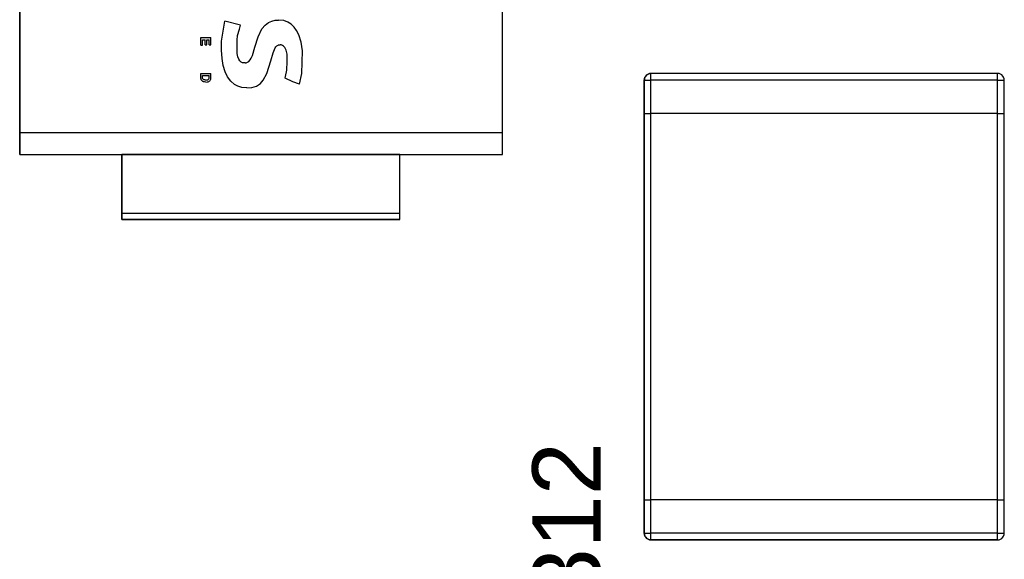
# Model space of a CAD drawing. Header units: inches. Extents: x 0 to 474, y -297 to 0.
# Tile 205 of 256: x 193 to 200, y -138 to -134. Entities that reach past the tile are written whole.
import ezdxf

# ---------------------------------------------------------------- set-up
doc = ezdxf.new("R2010")
doc.units = ezdxf.units.IN
doc.header["$MEASUREMENT"] = 0
doc.styles.add('Arial0', font='arial.ttf', dxfattribs={"height": 3.644212})

msp = doc.modelspace()

# ---------------------------------------------------------------- linework, layer by layer
at = {"color": 7, "true_color": 0xffffff}
for p, q in [((192.7648, -130.8318), (192.7648, -135.1468)), ((196.3848, -135.1468), (196.3848, -130.8318)), ((192.7648, -134.9858), (192.7648, -130.9938)), ((196.3848, -134.9858), (196.3848, -130.9938)), ((194.2788, -134.2968), (194.3028, -134.1458)), ((194.4208, -134.1768), (194.3028, -134.1458)), ((194.4128, -134.2058), (194.4208, -134.1768)), ((194.5808, -134.2038), (194.6048, -134.1758)), ((194.6048, -134.1758), (194.6298, -134.1568)), ((194.6298, -134.1568), (194.6568, -134.1458)), ((194.6568, -134.1458), (194.6798, -134.1398)), ((194.6798, -134.1398), (194.7058, -134.1388)), ((194.7448, -134.1428), (194.7058, -134.1388)), ((194.7758, -134.1538), (194.7448, -134.1428)), ((194.8008, -134.1688), (194.7758, -134.1538)), ((194.8228, -134.1908), (194.8008, -134.1688)), ((194.3958, -134.2898), (194.3988, -134.2558)), ((194.3988, -134.2558), (194.4128, -134.2058)), ((194.5528, -134.2638), (194.5808, -134.2038)), ((194.8418, -134.2168), (194.8228, -134.1908)), ((194.8578, -134.2498), (194.8418, -134.2168)), ((194.8748, -134.3048), (194.8578, -134.2498)), ((194.1228, -134.3278), (194.1228, -134.2708)), ((194.1228, -134.2708), (194.1988, -134.2708)), ((194.1228, -134.3278), (194.1358, -134.3278)), ((194.1358, -134.3278), (194.1358, -134.2868)), ((194.1358, -134.2868), (194.1558, -134.2868)), ((194.1558, -134.3238), (194.1558, -134.2868)), ((194.1558, -134.3238), (194.1688, -134.3238)), ((194.1688, -134.3238), (194.1688, -134.2868)), ((194.1688, -134.2868), (194.1858, -134.2868)), ((194.1858, -134.3258), (194.1858, -134.2868)), ((194.1858, -134.3258), (194.1988, -134.3258)), ((194.1988, -134.3258), (194.1988, -134.2708)), ((194.2788, -134.3648), (194.2788, -134.2968)), ((194.3948, -134.3368), (194.3958, -134.2898)), ((194.5288, -134.3428), (194.5528, -134.2638)), ((194.6858, -134.3398), (194.6938, -134.3328)), ((194.6938, -134.3328), (194.7028, -134.3278)), ((194.7028, -134.3278), (194.7068, -134.3258)), ((194.7068, -134.3258), (194.7108, -134.3248)), ((194.7108, -134.3248), (194.7188, -134.3238)), ((194.7258, -134.3248), (194.7188, -134.3238)), ((194.7348, -134.3288), (194.7258, -134.3248)), ((194.7438, -134.3348), (194.7348, -134.3288)), ((194.8848, -134.3708), (194.8748, -134.3048)), ((194.2828, -134.4268), (194.2788, -134.3648)), ((194.3958, -134.3898), (194.3948, -134.3368)), ((194.4008, -134.4158), (194.3958, -134.3898)), ((194.5018, -134.4238), (194.5098, -134.4038)), ((194.5098, -134.4038), (194.5288, -134.3428)), ((194.6478, -134.4458), (194.6658, -134.3838)), ((194.6658, -134.3838), (194.6798, -134.3478)), ((194.6798, -134.3478), (194.6858, -134.3398)), ((194.7528, -134.3448), (194.7438, -134.3348)), ((194.7628, -134.3638), (194.7528, -134.3448)), ((194.7698, -134.3938), (194.7628, -134.3638)), ((194.7718, -134.4498), (194.7698, -134.3938)), ((194.8808, -134.5398), (194.8848, -134.3708)), ((194.2918, -134.4808), (194.2828, -134.4268)), ((194.3048, -134.5268), (194.2918, -134.4808)), ((194.4078, -134.4328), (194.4008, -134.4158)), ((194.4168, -134.4458), (194.4078, -134.4328)), ((194.4258, -134.4538), (194.4168, -134.4458)), ((194.4358, -134.4588), (194.4258, -134.4538)), ((194.4448, -134.4608), (194.4358, -134.4588)), ((194.4548, -134.4608), (194.4448, -134.4608)), ((194.4548, -134.4608), (194.4638, -134.4588)), ((194.4638, -134.4588), (194.4728, -134.4558)), ((194.4728, -134.4558), (194.4838, -134.4488)), ((194.4838, -134.4488), (194.4928, -134.4378)), ((194.4928, -134.4378), (194.5018, -134.4238)), ((194.6188, -134.5408), (194.6478, -134.4458)), ((194.7678, -134.5138), (194.7718, -134.4498)), ((194.1228, -134.5408), (194.1988, -134.5408)), ((194.1228, -134.5698), (194.1228, -134.5408)), ((194.1988, -134.5688), (194.1988, -134.5408)), ((194.3238, -134.5658), (194.3048, -134.5268)), ((194.5908, -134.5908), (194.6188, -134.5408)), ((194.7578, -134.5628), (194.7678, -134.5138)), ((194.8638, -134.6188), (194.8808, -134.5398)), ((197.4688, -134.5508), (197.4608, -134.5588)), ((197.4608, -134.5588), (197.4688, -134.5508)), ((197.4778, -134.5448), (197.4688, -134.5508)), ((197.4688, -134.5508), (197.4778, -134.5448)), ((197.4888, -134.5408), (197.4778, -134.5448)), ((197.4778, -134.5448), (197.4888, -134.5408)), ((197.4998, -134.5398), (197.4888, -134.5408)), ((197.4888, -134.5408), (197.4998, -134.5398)), ((200.0998, -134.5398), (197.4998, -134.5398)), ((200.0998, -134.5398), (197.4998, -134.5398)), ((197.4998, -134.5408), (197.4998, -134.5398)), ((197.4998, -134.5448), (197.4998, -134.5408)), ((197.4998, -134.5508), (197.4998, -134.5448)), ((197.4998, -134.5588), (197.4998, -134.5508)), ((200.1108, -134.5408), (200.0998, -134.5398)), ((200.1108, -134.5408), (200.0998, -134.5398)), ((200.0998, -134.5408), (200.0998, -134.5398)), ((200.0998, -134.5448), (200.0998, -134.5408)), ((200.0998, -134.5508), (200.0998, -134.5448)), ((200.0998, -134.5588), (200.0998, -134.5508)), ((200.1218, -134.5448), (200.1108, -134.5408)), ((200.1218, -134.5448), (200.1108, -134.5408)), ((200.1308, -134.5508), (200.1218, -134.5448)), ((200.1308, -134.5508), (200.1218, -134.5448)), ((200.1388, -134.5588), (200.1308, -134.5508)), ((200.1388, -134.5588), (200.1308, -134.5508)), ((194.1238, -134.5768), (194.1228, -134.5698)), ((194.1248, -134.5828), (194.1238, -134.5768)), ((194.1258, -134.5868), (194.1248, -134.5828)), ((194.1278, -134.5898), (194.1258, -134.5868)), ((194.1308, -134.5938), (194.1278, -134.5898)), ((194.1338, -134.5958), (194.1308, -134.5938)), ((194.1378, -134.5988), (194.1338, -134.5958)), ((194.1358, -134.5678), (194.1358, -134.5558)), ((194.1358, -134.5558), (194.1858, -134.5558)), ((194.1368, -134.5768), (194.1358, -134.5678)), ((194.1378, -134.5798), (194.1368, -134.5768)), ((194.1398, -134.5828), (194.1378, -134.5798)), ((194.1438, -134.6018), (194.1378, -134.5988)), ((194.1428, -134.5858), (194.1398, -134.5828)), ((194.1468, -134.5868), (194.1428, -134.5858)), ((194.1518, -134.6028), (194.1438, -134.6018)), ((194.1528, -134.5878), (194.1468, -134.5868)), ((194.1608, -134.6038), (194.1518, -134.6028)), ((194.1608, -134.5888), (194.1528, -134.5878)), ((194.1608, -134.5888), (194.1688, -134.5878)), ((194.1608, -134.6038), (194.1698, -134.6028)), ((194.1688, -134.5878), (194.1748, -134.5868)), ((194.1698, -134.6028), (194.1788, -134.6018)), ((194.1748, -134.5868), (194.1788, -134.5848)), ((194.1788, -134.5848), (194.1818, -134.5828)), ((194.1788, -134.6018), (194.1828, -134.5998)), ((194.1818, -134.5828), (194.1838, -134.5798)), ((194.1828, -134.5998), (194.1868, -134.5968)), ((194.1838, -134.5798), (194.1858, -134.5758)), ((194.1858, -134.5628), (194.1858, -134.5558)), ((194.1858, -134.5758), (194.1858, -134.5628)), ((194.1868, -134.5968), (194.1908, -134.5938)), ((194.1908, -134.5938), (194.1938, -134.5908)), ((194.1938, -134.5908), (194.1958, -134.5868)), ((194.1958, -134.5868), (194.1978, -134.5828)), ((194.1978, -134.5828), (194.1988, -134.5768)), ((194.1988, -134.5768), (194.1988, -134.5688)), ((194.3478, -134.5978), (194.3238, -134.5658)), ((194.3768, -134.6218), (194.3478, -134.5978)), ((194.4008, -134.6348), (194.3768, -134.6218)), ((194.5398, -134.6338), (194.5558, -134.6248)), ((194.5558, -134.6248), (194.5698, -134.6148)), ((194.5698, -134.6148), (194.5908, -134.5908)), ((194.7548, -134.5718), (194.7578, -134.5628)), ((194.7548, -134.5758), (194.7548, -134.5718)), ((194.8138, -134.6018), (194.7548, -134.5758)), ((194.8638, -134.6188), (194.8138, -134.6018)), ((197.4498, -134.5898), (197.4508, -134.5788)), ((197.4508, -134.5898), (197.4498, -134.5898)), ((197.4498, -134.5898), (197.4498, -134.8398)), ((197.4498, -134.8398), (197.4498, -134.5898)), ((197.4498, -134.5898), (197.4508, -134.5898)), ((197.4548, -134.5678), (197.4508, -134.5788)), ((197.4508, -134.5788), (197.4548, -134.5678)), ((197.4508, -134.5788), (197.4508, -134.5898)), ((197.4508, -134.5898), (197.4548, -134.5898)), ((197.4608, -134.5588), (197.4548, -134.5678)), ((197.4548, -134.5678), (197.4608, -134.5588)), ((197.4548, -134.5898), (197.4608, -134.5898)), ((197.4608, -134.5898), (197.4688, -134.5898)), ((197.4688, -134.5898), (197.4778, -134.5898)), ((197.4778, -134.5898), (197.4888, -134.5898)), ((197.4888, -134.5898), (197.4998, -134.5898)), ((197.4998, -134.5678), (197.4998, -134.5588)), ((197.4998, -134.5788), (197.4998, -134.5678)), ((197.4998, -134.5898), (197.4998, -134.5788)), ((197.4998, -134.8398), (197.4998, -134.5898)), ((200.0998, -134.5898), (197.4998, -134.5898)), ((200.0998, -134.5678), (200.0998, -134.5588)), ((200.0998, -134.5788), (200.0998, -134.5678)), ((200.0998, -134.5898), (200.0998, -134.5788)), ((200.0998, -134.8398), (200.0998, -134.5898)), ((200.0998, -134.5898), (200.1108, -134.5898)), ((200.1108, -134.5898), (200.1218, -134.5898)), ((200.1218, -134.5898), (200.1308, -134.5898)), ((200.1308, -134.5898), (200.1388, -134.5898)), ((200.1448, -134.5678), (200.1388, -134.5588)), ((200.1448, -134.5678), (200.1388, -134.5588)), ((200.1388, -134.5898), (200.1448, -134.5898)), ((200.1488, -134.5788), (200.1448, -134.5678)), ((200.1488, -134.5788), (200.1448, -134.5678)), ((200.1448, -134.5898), (200.1488, -134.5898)), ((200.1488, -134.5898), (200.1488, -134.5788)), ((200.1498, -134.5898), (200.1488, -134.5788)), ((200.1498, -134.5898), (200.1488, -134.5898)), ((200.1488, -134.5898), (200.1498, -134.5898)), ((200.1498, -134.8398), (200.1498, -134.5898)), ((200.1498, -134.8398), (200.1498, -134.5898)), ((194.4298, -134.6438), (194.4008, -134.6348)), ((194.4678, -134.6478), (194.4298, -134.6438)), ((194.4678, -134.6478), (194.5058, -134.6448)), ((194.5058, -134.6448), (194.5398, -134.6338)), ((197.4498, -134.8398), (197.4498, -137.7398)), ((197.4498, -134.8398), (197.4508, -134.8398)), ((197.4498, -137.7398), (197.4498, -134.8398)), ((197.4498, -134.8398), (197.4508, -134.8398)), ((197.4508, -134.8398), (197.4548, -134.8398)), ((197.4508, -134.8398), (197.4548, -134.8398)), ((197.4548, -134.8398), (197.4608, -134.8398)), ((197.4548, -134.8398), (197.4608, -134.8398)), ((197.4608, -134.8398), (197.4688, -134.8398)), ((197.4608, -134.8398), (197.4688, -134.8398)), ((197.4688, -134.8398), (197.4778, -134.8398)), ((197.4688, -134.8398), (197.4778, -134.8398)), ((197.4778, -134.8398), (197.4888, -134.8398)), ((197.4778, -134.8398), (197.4888, -134.8398)), ((197.4888, -134.8398), (197.4998, -134.8398)), ((197.4888, -134.8398), (197.4998, -134.8398)), ((200.0998, -134.8398), (197.4998, -134.8398)), ((200.0998, -134.8398), (197.4998, -134.8398)), ((197.4998, -137.7398), (197.4998, -134.8398)), ((200.0998, -134.8398), (200.1108, -134.8398)), ((200.0998, -134.8398), (200.1108, -134.8398)), ((200.0998, -137.7398), (200.0998, -134.8398)), ((200.1108, -134.8398), (200.1218, -134.8398)), ((200.1108, -134.8398), (200.1218, -134.8398)), ((200.1218, -134.8398), (200.1308, -134.8398)), ((200.1218, -134.8398), (200.1308, -134.8398)), ((200.1308, -134.8398), (200.1388, -134.8398)), ((200.1308, -134.8398), (200.1388, -134.8398)), ((200.1388, -134.8398), (200.1448, -134.8398)), ((200.1388, -134.8398), (200.1448, -134.8398)), ((200.1448, -134.8398), (200.1488, -134.8398)), ((200.1448, -134.8398), (200.1488, -134.8398)), ((200.1488, -134.8398), (200.1498, -134.8398)), ((200.1488, -134.8398), (200.1498, -134.8398)), ((200.1498, -137.7398), (200.1498, -134.8398)), ((200.1498, -137.7398), (200.1498, -134.8398)), ((196.3848, -134.9858), (192.7648, -134.9858)), ((192.7648, -135.1468), (192.7648, -134.9858)), ((196.3848, -135.1468), (196.3848, -134.9858)), ((192.7648, -135.1468), (193.5318, -135.1468)), ((192.7648, -135.1468), (196.3848, -135.1468)), ((193.5318, -135.1468), (193.5318, -135.6368)), ((195.6168, -135.1468), (193.5318, -135.1468)), ((193.5318, -135.5868), (193.5318, -135.1468)), ((195.6168, -135.6368), (195.6168, -135.1468)), ((195.6168, -135.1468), (196.3848, -135.1468)), ((195.6168, -135.5868), (195.6168, -135.1468)), ((193.5318, -135.5978), (193.5318, -135.5868)), ((193.5318, -135.5868), (195.6168, -135.5868)), ((195.6168, -135.5978), (195.6168, -135.5868)), ((193.5318, -135.6088), (193.5318, -135.5978)), ((193.5318, -135.6178), (193.5318, -135.6088)), ((193.5318, -135.6258), (193.5318, -135.6178)), ((193.5318, -135.6318), (193.5318, -135.6258)), ((193.5318, -135.6358), (193.5318, -135.6318)), ((193.5318, -135.6368), (193.5318, -135.6358)), ((193.5318, -135.6368), (195.6168, -135.6368)), ((195.6168, -135.6368), (193.5318, -135.6368)), ((195.6168, -135.6088), (195.6168, -135.5978)), ((195.6168, -135.6178), (195.6168, -135.6088)), ((195.6168, -135.6258), (195.6168, -135.6178)), ((195.6168, -135.6318), (195.6168, -135.6258)), ((195.6168, -135.6358), (195.6168, -135.6318)), ((195.6168, -135.6368), (195.6168, -135.6358)), ((197.4498, -137.7398), (197.4498, -137.9898)), ((197.4498, -137.7398), (197.4508, -137.7398)), ((197.4498, -137.9898), (197.4498, -137.7398)), ((197.4498, -137.7398), (197.4508, -137.7398)), ((197.4508, -137.7398), (197.4548, -137.7398)), ((197.4508, -137.7398), (197.4548, -137.7398)), ((197.4548, -137.7398), (197.4608, -137.7398)), ((197.4548, -137.7398), (197.4608, -137.7398)), ((197.4608, -137.7398), (197.4688, -137.7398)), ((197.4608, -137.7398), (197.4688, -137.7398)), ((197.4688, -137.7398), (197.4778, -137.7398)), ((197.4688, -137.7398), (197.4778, -137.7398)), ((197.4778, -137.7398), (197.4888, -137.7398)), ((197.4778, -137.7398), (197.4888, -137.7398)), ((197.4888, -137.7398), (197.4998, -137.7398)), ((197.4888, -137.7398), (197.4998, -137.7398)), ((200.0998, -137.7398), (197.4998, -137.7398)), ((200.0998, -137.7398), (197.4998, -137.7398)), ((197.4998, -137.9898), (197.4998, -137.7398)), ((200.0998, -137.7398), (200.1108, -137.7398)), ((200.0998, -137.7398), (200.1108, -137.7398)), ((200.0998, -137.9898), (200.0998, -137.7398)), ((200.1108, -137.7398), (200.1218, -137.7398)), ((200.1108, -137.7398), (200.1218, -137.7398)), ((200.1218, -137.7398), (200.1308, -137.7398)), ((200.1218, -137.7398), (200.1308, -137.7398)), ((200.1308, -137.7398), (200.1388, -137.7398)), ((200.1308, -137.7398), (200.1388, -137.7398)), ((200.1388, -137.7398), (200.1448, -137.7398)), ((200.1388, -137.7398), (200.1448, -137.7398)), ((200.1448, -137.7398), (200.1488, -137.7398)), ((200.1448, -137.7398), (200.1488, -137.7398)), ((200.1488, -137.7398), (200.1498, -137.7398)), ((200.1488, -137.7398), (200.1498, -137.7398)), ((200.1498, -137.9898), (200.1498, -137.7398)), ((200.1498, -137.9898), (200.1498, -137.7398)), ((197.4498, -137.9898), (197.4508, -138.0008)), ((197.4508, -138.0008), (197.4498, -137.9898)), ((197.4498, -137.9898), (197.4508, -137.9898)), ((197.4508, -137.9898), (197.4548, -137.9898)), ((197.4508, -138.0008), (197.4548, -138.0118)), ((197.4548, -138.0118), (197.4508, -138.0008)), ((197.4548, -137.9898), (197.4608, -137.9898)), ((197.4548, -138.0118), (197.4608, -138.0208)), ((197.4608, -138.0208), (197.4548, -138.0118)), ((197.4608, -137.9898), (197.4688, -137.9898)), ((197.4608, -138.0208), (197.4688, -138.0288)), ((197.4688, -138.0288), (197.4608, -138.0208)), ((197.4688, -137.9898), (197.4778, -137.9898)), ((197.4778, -137.9898), (197.4888, -137.9898)), ((197.4888, -137.9898), (197.4998, -137.9898)), ((197.4998, -138.0008), (197.4998, -137.9898)), ((200.0998, -137.9898), (197.4998, -137.9898)), ((197.4998, -138.0118), (197.4998, -138.0008)), ((197.4998, -138.0208), (197.4998, -138.0118)), ((197.4998, -138.0288), (197.4998, -138.0208)), ((200.0998, -137.9898), (200.1108, -137.9898)), ((200.0998, -138.0008), (200.0998, -137.9898)), ((200.0998, -138.0118), (200.0998, -138.0008)), ((200.0998, -138.0208), (200.0998, -138.0118)), ((200.0998, -138.0288), (200.0998, -138.0208)), ((200.1108, -137.9898), (200.1218, -137.9898)), ((200.1218, -137.9898), (200.1308, -137.9898)), ((200.1308, -137.9898), (200.1388, -137.9898)), ((200.1308, -138.0288), (200.1388, -138.0208)), ((200.1308, -138.0288), (200.1388, -138.0208)), ((200.1388, -137.9898), (200.1448, -137.9898)), ((200.1388, -138.0208), (200.1448, -138.0118)), ((200.1388, -138.0208), (200.1448, -138.0118)), ((200.1448, -137.9898), (200.1488, -137.9898)), ((200.1448, -138.0118), (200.1488, -138.0008)), ((200.1448, -138.0118), (200.1488, -138.0008)), ((200.1488, -138.0008), (200.1498, -137.9898)), ((200.1488, -138.0008), (200.1498, -137.9898)), ((200.1488, -137.9898), (200.1498, -137.9898)), ((197.4688, -138.0288), (197.4778, -138.0348)), ((197.4778, -138.0348), (197.4688, -138.0288)), ((197.4778, -138.0348), (197.4888, -138.0388)), ((197.4888, -138.0388), (197.4778, -138.0348)), ((197.4888, -138.0388), (197.4998, -138.0398)), ((197.4998, -138.0398), (197.4888, -138.0388)), ((197.4998, -138.0348), (197.4998, -138.0288)), ((197.4998, -138.0388), (197.4998, -138.0348)), ((197.4998, -138.0398), (197.4998, -138.0388)), ((197.4998, -138.0398), (200.0998, -138.0398)), ((200.0998, -138.0398), (197.4998, -138.0398)), ((200.0998, -138.0348), (200.0998, -138.0288)), ((200.0998, -138.0388), (200.0998, -138.0348)), ((200.0998, -138.0398), (200.1108, -138.0388)), ((200.0998, -138.0398), (200.1108, -138.0388)), ((200.0998, -138.0398), (200.0998, -138.0388)), ((200.1108, -138.0388), (200.1218, -138.0348)), ((200.1108, -138.0388), (200.1218, -138.0348)), ((200.1218, -138.0348), (200.1308, -138.0288)), ((200.1218, -138.0348), (200.1308, -138.0288))]:
    msp.add_line(p, q, dxfattribs=at)
at = {"color": 18, "true_color": 0x000000}
for p, q in [((192.7648, -130.8318), (192.7648, -135.1468)), ((196.3848, -135.1468), (196.3848, -130.8318)), ((192.7648, -134.9858), (192.7648, -130.9938)), ((196.3848, -134.9858), (196.3848, -130.9938)), ((194.2788, -134.2968), (194.3028, -134.1458)), ((194.4208, -134.1768), (194.3028, -134.1458)), ((194.4128, -134.2058), (194.4208, -134.1768)), ((194.5808, -134.2038), (194.6048, -134.1758)), ((194.6048, -134.1758), (194.6298, -134.1568)), ((194.6298, -134.1568), (194.6568, -134.1458)), ((194.6568, -134.1458), (194.6798, -134.1398)), ((194.6798, -134.1398), (194.7058, -134.1388)), ((194.7448, -134.1428), (194.7058, -134.1388)), ((194.7758, -134.1538), (194.7448, -134.1428)), ((194.8008, -134.1688), (194.7758, -134.1538)), ((194.8228, -134.1908), (194.8008, -134.1688)), ((194.3958, -134.2898), (194.3988, -134.2558)), ((194.3988, -134.2558), (194.4128, -134.2058)), ((194.5528, -134.2638), (194.5808, -134.2038)), ((194.8418, -134.2168), (194.8228, -134.1908)), ((194.8578, -134.2498), (194.8418, -134.2168)), ((194.8748, -134.3048), (194.8578, -134.2498)), ((194.1228, -134.3278), (194.1228, -134.2708)), ((194.1228, -134.2708), (194.1988, -134.2708)), ((194.1228, -134.3278), (194.1358, -134.3278)), ((194.1358, -134.3278), (194.1358, -134.2868)), ((194.1358, -134.2868), (194.1558, -134.2868)), ((194.1558, -134.3238), (194.1558, -134.2868)), ((194.1558, -134.3238), (194.1688, -134.3238)), ((194.1688, -134.3238), (194.1688, -134.2868)), ((194.1688, -134.2868), (194.1858, -134.2868)), ((194.1858, -134.3258), (194.1858, -134.2868)), ((194.1858, -134.3258), (194.1988, -134.3258)), ((194.1988, -134.3258), (194.1988, -134.2708)), ((194.2788, -134.3648), (194.2788, -134.2968)), ((194.3948, -134.3368), (194.3958, -134.2898)), ((194.5288, -134.3428), (194.5528, -134.2638)), ((194.6858, -134.3398), (194.6938, -134.3328)), ((194.6938, -134.3328), (194.7028, -134.3278)), ((194.7028, -134.3278), (194.7068, -134.3258)), ((194.7068, -134.3258), (194.7108, -134.3248)), ((194.7108, -134.3248), (194.7188, -134.3238)), ((194.7258, -134.3248), (194.7188, -134.3238)), ((194.7348, -134.3288), (194.7258, -134.3248)), ((194.7438, -134.3348), (194.7348, -134.3288)), ((194.8848, -134.3708), (194.8748, -134.3048)), ((194.2828, -134.4268), (194.2788, -134.3648)), ((194.3958, -134.3898), (194.3948, -134.3368)), ((194.4008, -134.4158), (194.3958, -134.3898)), ((194.5018, -134.4238), (194.5098, -134.4038)), ((194.5098, -134.4038), (194.5288, -134.3428)), ((194.6478, -134.4458), (194.6658, -134.3838)), ((194.6658, -134.3838), (194.6798, -134.3478)), ((194.6798, -134.3478), (194.6858, -134.3398)), ((194.7528, -134.3448), (194.7438, -134.3348)), ((194.7628, -134.3638), (194.7528, -134.3448)), ((194.7698, -134.3938), (194.7628, -134.3638)), ((194.7718, -134.4498), (194.7698, -134.3938)), ((194.8808, -134.5398), (194.8848, -134.3708)), ((194.2918, -134.4808), (194.2828, -134.4268)), ((194.3048, -134.5268), (194.2918, -134.4808)), ((194.4078, -134.4328), (194.4008, -134.4158)), ((194.4168, -134.4458), (194.4078, -134.4328)), ((194.4258, -134.4538), (194.4168, -134.4458)), ((194.4358, -134.4588), (194.4258, -134.4538)), ((194.4448, -134.4608), (194.4358, -134.4588)), ((194.4548, -134.4608), (194.4448, -134.4608)), ((194.4548, -134.4608), (194.4638, -134.4588)), ((194.4638, -134.4588), (194.4728, -134.4558)), ((194.4728, -134.4558), (194.4838, -134.4488)), ((194.4838, -134.4488), (194.4928, -134.4378)), ((194.4928, -134.4378), (194.5018, -134.4238)), ((194.6188, -134.5408), (194.6478, -134.4458)), ((194.7678, -134.5138), (194.7718, -134.4498)), ((194.1228, -134.5408), (194.1988, -134.5408)), ((194.1228, -134.5698), (194.1228, -134.5408)), ((194.1988, -134.5688), (194.1988, -134.5408)), ((194.3238, -134.5658), (194.3048, -134.5268)), ((194.5908, -134.5908), (194.6188, -134.5408)), ((194.7578, -134.5628), (194.7678, -134.5138)), ((194.8638, -134.6188), (194.8808, -134.5398)), ((197.4688, -134.5508), (197.4608, -134.5588)), ((197.4608, -134.5588), (197.4688, -134.5508)), ((197.4778, -134.5448), (197.4688, -134.5508)), ((197.4688, -134.5508), (197.4778, -134.5448)), ((197.4888, -134.5408), (197.4778, -134.5448)), ((197.4778, -134.5448), (197.4888, -134.5408)), ((197.4998, -134.5398), (197.4888, -134.5408)), ((197.4888, -134.5408), (197.4998, -134.5398)), ((200.0998, -134.5398), (197.4998, -134.5398)), ((200.0998, -134.5398), (197.4998, -134.5398)), ((197.4998, -134.5408), (197.4998, -134.5398)), ((197.4998, -134.5448), (197.4998, -134.5408)), ((197.4998, -134.5508), (197.4998, -134.5448)), ((197.4998, -134.5588), (197.4998, -134.5508)), ((200.1108, -134.5408), (200.0998, -134.5398)), ((200.1108, -134.5408), (200.0998, -134.5398)), ((200.0998, -134.5408), (200.0998, -134.5398)), ((200.0998, -134.5448), (200.0998, -134.5408)), ((200.0998, -134.5508), (200.0998, -134.5448)), ((200.0998, -134.5588), (200.0998, -134.5508)), ((200.1218, -134.5448), (200.1108, -134.5408)), ((200.1218, -134.5448), (200.1108, -134.5408)), ((200.1308, -134.5508), (200.1218, -134.5448)), ((200.1308, -134.5508), (200.1218, -134.5448)), ((200.1388, -134.5588), (200.1308, -134.5508)), ((200.1388, -134.5588), (200.1308, -134.5508)), ((194.1238, -134.5768), (194.1228, -134.5698)), ((194.1248, -134.5828), (194.1238, -134.5768)), ((194.1258, -134.5868), (194.1248, -134.5828)), ((194.1278, -134.5898), (194.1258, -134.5868)), ((194.1308, -134.5938), (194.1278, -134.5898)), ((194.1338, -134.5958), (194.1308, -134.5938)), ((194.1378, -134.5988), (194.1338, -134.5958)), ((194.1358, -134.5678), (194.1358, -134.5558)), ((194.1358, -134.5558), (194.1858, -134.5558)), ((194.1368, -134.5768), (194.1358, -134.5678)), ((194.1378, -134.5798), (194.1368, -134.5768)), ((194.1398, -134.5828), (194.1378, -134.5798)), ((194.1438, -134.6018), (194.1378, -134.5988)), ((194.1428, -134.5858), (194.1398, -134.5828)), ((194.1468, -134.5868), (194.1428, -134.5858)), ((194.1518, -134.6028), (194.1438, -134.6018)), ((194.1528, -134.5878), (194.1468, -134.5868)), ((194.1608, -134.6038), (194.1518, -134.6028)), ((194.1608, -134.5888), (194.1528, -134.5878)), ((194.1608, -134.5888), (194.1688, -134.5878)), ((194.1608, -134.6038), (194.1698, -134.6028)), ((194.1688, -134.5878), (194.1748, -134.5868)), ((194.1698, -134.6028), (194.1788, -134.6018)), ((194.1748, -134.5868), (194.1788, -134.5848)), ((194.1788, -134.5848), (194.1818, -134.5828)), ((194.1788, -134.6018), (194.1828, -134.5998)), ((194.1818, -134.5828), (194.1838, -134.5798)), ((194.1828, -134.5998), (194.1868, -134.5968)), ((194.1838, -134.5798), (194.1858, -134.5758)), ((194.1858, -134.5628), (194.1858, -134.5558)), ((194.1858, -134.5758), (194.1858, -134.5628)), ((194.1868, -134.5968), (194.1908, -134.5938)), ((194.1908, -134.5938), (194.1938, -134.5908)), ((194.1938, -134.5908), (194.1958, -134.5868)), ((194.1958, -134.5868), (194.1978, -134.5828)), ((194.1978, -134.5828), (194.1988, -134.5768)), ((194.1988, -134.5768), (194.1988, -134.5688)), ((194.3478, -134.5978), (194.3238, -134.5658)), ((194.3768, -134.6218), (194.3478, -134.5978)), ((194.4008, -134.6348), (194.3768, -134.6218)), ((194.5398, -134.6338), (194.5558, -134.6248)), ((194.5558, -134.6248), (194.5698, -134.6148)), ((194.5698, -134.6148), (194.5908, -134.5908)), ((194.7548, -134.5718), (194.7578, -134.5628)), ((194.7548, -134.5758), (194.7548, -134.5718)), ((194.8138, -134.6018), (194.7548, -134.5758)), ((194.8638, -134.6188), (194.8138, -134.6018)), ((197.4498, -134.5898), (197.4508, -134.5788)), ((197.4508, -134.5898), (197.4498, -134.5898)), ((197.4498, -134.5898), (197.4498, -134.8398)), ((197.4498, -134.8398), (197.4498, -134.5898)), ((197.4498, -134.5898), (197.4508, -134.5898)), ((197.4548, -134.5678), (197.4508, -134.5788)), ((197.4508, -134.5788), (197.4548, -134.5678)), ((197.4508, -134.5788), (197.4508, -134.5898)), ((197.4508, -134.5898), (197.4548, -134.5898)), ((197.4608, -134.5588), (197.4548, -134.5678)), ((197.4548, -134.5678), (197.4608, -134.5588)), ((197.4548, -134.5898), (197.4608, -134.5898)), ((197.4608, -134.5898), (197.4688, -134.5898)), ((197.4688, -134.5898), (197.4778, -134.5898)), ((197.4778, -134.5898), (197.4888, -134.5898)), ((197.4888, -134.5898), (197.4998, -134.5898)), ((197.4998, -134.5678), (197.4998, -134.5588)), ((197.4998, -134.5788), (197.4998, -134.5678)), ((197.4998, -134.5898), (197.4998, -134.5788)), ((197.4998, -134.8398), (197.4998, -134.5898)), ((200.0998, -134.5898), (197.4998, -134.5898)), ((200.0998, -134.5678), (200.0998, -134.5588)), ((200.0998, -134.5788), (200.0998, -134.5678)), ((200.0998, -134.5898), (200.0998, -134.5788)), ((200.0998, -134.8398), (200.0998, -134.5898)), ((200.0998, -134.5898), (200.1108, -134.5898)), ((200.1108, -134.5898), (200.1218, -134.5898)), ((200.1218, -134.5898), (200.1308, -134.5898)), ((200.1308, -134.5898), (200.1388, -134.5898)), ((200.1448, -134.5678), (200.1388, -134.5588)), ((200.1448, -134.5678), (200.1388, -134.5588)), ((200.1388, -134.5898), (200.1448, -134.5898)), ((200.1488, -134.5788), (200.1448, -134.5678)), ((200.1488, -134.5788), (200.1448, -134.5678)), ((200.1448, -134.5898), (200.1488, -134.5898)), ((200.1488, -134.5898), (200.1488, -134.5788)), ((200.1498, -134.5898), (200.1488, -134.5788)), ((200.1498, -134.5898), (200.1488, -134.5898)), ((200.1488, -134.5898), (200.1498, -134.5898)), ((200.1498, -134.8398), (200.1498, -134.5898)), ((200.1498, -134.8398), (200.1498, -134.5898)), ((194.4298, -134.6438), (194.4008, -134.6348)), ((194.4678, -134.6478), (194.4298, -134.6438)), ((194.4678, -134.6478), (194.5058, -134.6448)), ((194.5058, -134.6448), (194.5398, -134.6338)), ((197.4498, -134.8398), (197.4498, -137.7398)), ((197.4498, -134.8398), (197.4508, -134.8398)), ((197.4498, -137.7398), (197.4498, -134.8398)), ((197.4498, -134.8398), (197.4508, -134.8398)), ((197.4508, -134.8398), (197.4548, -134.8398)), ((197.4508, -134.8398), (197.4548, -134.8398)), ((197.4548, -134.8398), (197.4608, -134.8398)), ((197.4548, -134.8398), (197.4608, -134.8398)), ((197.4608, -134.8398), (197.4688, -134.8398)), ((197.4608, -134.8398), (197.4688, -134.8398)), ((197.4688, -134.8398), (197.4778, -134.8398)), ((197.4688, -134.8398), (197.4778, -134.8398)), ((197.4778, -134.8398), (197.4888, -134.8398)), ((197.4778, -134.8398), (197.4888, -134.8398)), ((197.4888, -134.8398), (197.4998, -134.8398)), ((197.4888, -134.8398), (197.4998, -134.8398)), ((200.0998, -134.8398), (197.4998, -134.8398)), ((200.0998, -134.8398), (197.4998, -134.8398)), ((197.4998, -137.7398), (197.4998, -134.8398)), ((200.0998, -134.8398), (200.1108, -134.8398)), ((200.0998, -134.8398), (200.1108, -134.8398)), ((200.0998, -137.7398), (200.0998, -134.8398)), ((200.1108, -134.8398), (200.1218, -134.8398)), ((200.1108, -134.8398), (200.1218, -134.8398)), ((200.1218, -134.8398), (200.1308, -134.8398)), ((200.1218, -134.8398), (200.1308, -134.8398)), ((200.1308, -134.8398), (200.1388, -134.8398)), ((200.1308, -134.8398), (200.1388, -134.8398)), ((200.1388, -134.8398), (200.1448, -134.8398)), ((200.1388, -134.8398), (200.1448, -134.8398)), ((200.1448, -134.8398), (200.1488, -134.8398)), ((200.1448, -134.8398), (200.1488, -134.8398)), ((200.1488, -134.8398), (200.1498, -134.8398)), ((200.1488, -134.8398), (200.1498, -134.8398)), ((200.1498, -137.7398), (200.1498, -134.8398)), ((200.1498, -137.7398), (200.1498, -134.8398)), ((196.3848, -134.9858), (192.7648, -134.9858)), ((192.7648, -135.1468), (192.7648, -134.9858)), ((196.3848, -135.1468), (196.3848, -134.9858)), ((192.7648, -135.1468), (193.5318, -135.1468)), ((192.7648, -135.1468), (196.3848, -135.1468)), ((193.5318, -135.1468), (193.5318, -135.6368)), ((195.6168, -135.1468), (193.5318, -135.1468)), ((193.5318, -135.5868), (193.5318, -135.1468)), ((195.6168, -135.6368), (195.6168, -135.1468)), ((195.6168, -135.1468), (196.3848, -135.1468)), ((195.6168, -135.5868), (195.6168, -135.1468)), ((193.5318, -135.5978), (193.5318, -135.5868)), ((193.5318, -135.5868), (195.6168, -135.5868)), ((195.6168, -135.5978), (195.6168, -135.5868)), ((193.5318, -135.6088), (193.5318, -135.5978)), ((193.5318, -135.6178), (193.5318, -135.6088)), ((193.5318, -135.6258), (193.5318, -135.6178)), ((193.5318, -135.6318), (193.5318, -135.6258)), ((193.5318, -135.6358), (193.5318, -135.6318)), ((193.5318, -135.6368), (193.5318, -135.6358)), ((193.5318, -135.6368), (195.6168, -135.6368)), ((195.6168, -135.6368), (193.5318, -135.6368)), ((195.6168, -135.6088), (195.6168, -135.5978)), ((195.6168, -135.6178), (195.6168, -135.6088)), ((195.6168, -135.6258), (195.6168, -135.6178)), ((195.6168, -135.6318), (195.6168, -135.6258)), ((195.6168, -135.6358), (195.6168, -135.6318)), ((195.6168, -135.6368), (195.6168, -135.6358)), ((197.4498, -137.7398), (197.4498, -137.9898)), ((197.4498, -137.7398), (197.4508, -137.7398)), ((197.4498, -137.9898), (197.4498, -137.7398)), ((197.4498, -137.7398), (197.4508, -137.7398)), ((197.4508, -137.7398), (197.4548, -137.7398)), ((197.4508, -137.7398), (197.4548, -137.7398)), ((197.4548, -137.7398), (197.4608, -137.7398)), ((197.4548, -137.7398), (197.4608, -137.7398)), ((197.4608, -137.7398), (197.4688, -137.7398)), ((197.4608, -137.7398), (197.4688, -137.7398)), ((197.4688, -137.7398), (197.4778, -137.7398)), ((197.4688, -137.7398), (197.4778, -137.7398)), ((197.4778, -137.7398), (197.4888, -137.7398)), ((197.4778, -137.7398), (197.4888, -137.7398)), ((197.4888, -137.7398), (197.4998, -137.7398)), ((197.4888, -137.7398), (197.4998, -137.7398)), ((200.0998, -137.7398), (197.4998, -137.7398)), ((200.0998, -137.7398), (197.4998, -137.7398)), ((197.4998, -137.9898), (197.4998, -137.7398)), ((200.0998, -137.7398), (200.1108, -137.7398)), ((200.0998, -137.7398), (200.1108, -137.7398)), ((200.0998, -137.9898), (200.0998, -137.7398)), ((200.1108, -137.7398), (200.1218, -137.7398)), ((200.1108, -137.7398), (200.1218, -137.7398)), ((200.1218, -137.7398), (200.1308, -137.7398)), ((200.1218, -137.7398), (200.1308, -137.7398)), ((200.1308, -137.7398), (200.1388, -137.7398)), ((200.1308, -137.7398), (200.1388, -137.7398)), ((200.1388, -137.7398), (200.1448, -137.7398)), ((200.1388, -137.7398), (200.1448, -137.7398)), ((200.1448, -137.7398), (200.1488, -137.7398)), ((200.1448, -137.7398), (200.1488, -137.7398)), ((200.1488, -137.7398), (200.1498, -137.7398)), ((200.1488, -137.7398), (200.1498, -137.7398)), ((200.1498, -137.9898), (200.1498, -137.7398)), ((200.1498, -137.9898), (200.1498, -137.7398)), ((197.4498, -137.9898), (197.4508, -138.0008)), ((197.4508, -138.0008), (197.4498, -137.9898)), ((197.4498, -137.9898), (197.4508, -137.9898)), ((197.4508, -137.9898), (197.4548, -137.9898)), ((197.4508, -138.0008), (197.4548, -138.0118)), ((197.4548, -138.0118), (197.4508, -138.0008)), ((197.4548, -137.9898), (197.4608, -137.9898)), ((197.4548, -138.0118), (197.4608, -138.0208)), ((197.4608, -138.0208), (197.4548, -138.0118)), ((197.4608, -137.9898), (197.4688, -137.9898)), ((197.4608, -138.0208), (197.4688, -138.0288)), ((197.4688, -138.0288), (197.4608, -138.0208)), ((197.4688, -137.9898), (197.4778, -137.9898)), ((197.4778, -137.9898), (197.4888, -137.9898)), ((197.4888, -137.9898), (197.4998, -137.9898)), ((197.4998, -138.0008), (197.4998, -137.9898)), ((200.0998, -137.9898), (197.4998, -137.9898)), ((197.4998, -138.0118), (197.4998, -138.0008)), ((197.4998, -138.0208), (197.4998, -138.0118)), ((197.4998, -138.0288), (197.4998, -138.0208)), ((200.0998, -137.9898), (200.1108, -137.9898)), ((200.0998, -138.0008), (200.0998, -137.9898)), ((200.0998, -138.0118), (200.0998, -138.0008)), ((200.0998, -138.0208), (200.0998, -138.0118)), ((200.0998, -138.0288), (200.0998, -138.0208)), ((200.1108, -137.9898), (200.1218, -137.9898)), ((200.1218, -137.9898), (200.1308, -137.9898)), ((200.1308, -137.9898), (200.1388, -137.9898)), ((200.1308, -138.0288), (200.1388, -138.0208)), ((200.1308, -138.0288), (200.1388, -138.0208)), ((200.1388, -137.9898), (200.1448, -137.9898)), ((200.1388, -138.0208), (200.1448, -138.0118)), ((200.1388, -138.0208), (200.1448, -138.0118)), ((200.1448, -137.9898), (200.1488, -137.9898)), ((200.1448, -138.0118), (200.1488, -138.0008)), ((200.1448, -138.0118), (200.1488, -138.0008)), ((200.1488, -138.0008), (200.1498, -137.9898)), ((200.1488, -138.0008), (200.1498, -137.9898)), ((200.1488, -137.9898), (200.1498, -137.9898)), ((197.4688, -138.0288), (197.4778, -138.0348)), ((197.4778, -138.0348), (197.4688, -138.0288)), ((197.4778, -138.0348), (197.4888, -138.0388)), ((197.4888, -138.0388), (197.4778, -138.0348)), ((197.4888, -138.0388), (197.4998, -138.0398)), ((197.4998, -138.0398), (197.4888, -138.0388)), ((197.4998, -138.0348), (197.4998, -138.0288)), ((197.4998, -138.0388), (197.4998, -138.0348)), ((197.4998, -138.0398), (197.4998, -138.0388)), ((197.4998, -138.0398), (200.0998, -138.0398)), ((200.0998, -138.0398), (197.4998, -138.0398)), ((200.0998, -138.0348), (200.0998, -138.0288)), ((200.0998, -138.0388), (200.0998, -138.0348)), ((200.0998, -138.0398), (200.1108, -138.0388)), ((200.0998, -138.0398), (200.1108, -138.0388)), ((200.0998, -138.0398), (200.0998, -138.0388)), ((200.1108, -138.0388), (200.1218, -138.0348)), ((200.1108, -138.0388), (200.1218, -138.0348)), ((200.1218, -138.0348), (200.1308, -138.0288)), ((200.1218, -138.0348), (200.1308, -138.0288))]:
    msp.add_line(p, q, dxfattribs=at)

# ---------------------------------------------------------------- texts
at = {"color": 18, "true_color": 0x000000, "style": 'Arial0'}
msp.add_text('C312', height=0.51293, rotation=90, dxfattribs=at).set_placement((197.1224, -139.0195))

doc.saveas('drawing.dxf')
